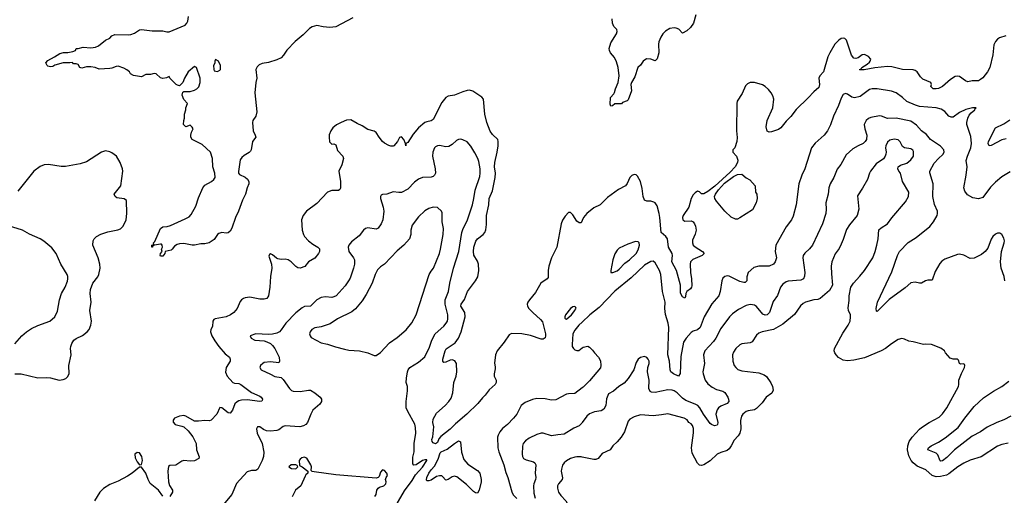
# Model space of a CAD drawing. Header units: inches. Extents: x 1771504 to 1971212, y 471788 to 643615.
# Tile 114 of 256: x 1894677 to 1903994, y 535321 to 539823. Entities that reach past the tile are written whole.
import ezdxf

# ---------------------------------------------------------------- set-up
doc = ezdxf.new("R2010")
doc.units = ezdxf.units.IN
doc.header["$MEASUREMENT"] = 0
doc.layers.add('B8593', color=7, linetype='Continuous')
doc.layers.add('B9503', color=7, linetype='Continuous')

msp = doc.modelspace()

# ---------------------------------------------------------------- linework, layer by layer
at = {"layer": 'B8593', "color": 5}
for points, elevation in [([(1897830, 539840.7), (1897670, 539755.6), (1897610.3, 539749.7), (1897550, 539754.7), (1897490, 539766.6), (1897444.8, 539755.2), (1897420.5, 539739.5), (1897359.9, 539680.1), (1897284.4, 539615.6), (1897206.2, 539533.8), (1897173.8, 539486.2), (1897150, 539462.7), (1897110, 539443.9), (1897030, 539416.4), (1896970, 539407.8), (1896944.4, 539395.6), (1896924.2, 539375.8), (1896912.7, 539350), (1896920.4, 539270), (1896912, 539230), (1896902.6, 539130), (1896920.7, 538950), (1896910.2, 538910), (1896884.2, 538870), (1896880.3, 538850), (1896886.3, 538770), (1896905.7, 538730), (1896910.3, 538710), (1896878.7, 538670), (1896868.7, 538591.3), (1896862.3, 538577.7), (1896850, 538565.1), (1896802, 538538), (1896780.4, 538519.6), (1896764.4, 538495.6), (1896746.8, 538386.8), (1896746, 538370), (1896756.3, 538356.3), (1896810, 538333.4), (1896832.3, 538312.3), (1896844.9, 538290), (1896844.9, 538270), (1896828, 538230), (1896814.9, 538170), (1896786.7, 538113.3), (1896748, 538010), (1896719.1, 537950), (1896685.5, 537850), (1896670, 537822.7), (1896650, 537805.6), (1896630, 537803.6), (1896590, 537809.6), (1896560.3, 537799.7), (1896548.7, 537791.3), (1896516.2, 537743.8), (1896470, 537712.3), (1896430, 537702), (1896390, 537702), (1896330, 537689.3), (1896310, 537689.4), (1896230, 537706), (1896190, 537702.9), (1896166, 537694), (1896142, 537678), (1896121, 537650), (1896110, 537642.7), (1896054, 537630), (1896051.3, 537610), (1896030, 537586), (1896010, 537586), (1896006, 537590), (1896008, 537610), (1896026, 537630), (1896018, 537650), (1896028, 537670), (1896026, 537690), (1896018, 537698), (1896010, 537698), (1895952, 537688), (1895938, 537682), (1895934, 537670), (1895926, 537670), (1895928.7, 537690), (1895946, 537694), (1895944, 537710), (1895956, 537724), (1896010, 537846), (1896030, 537861), (1896073.6, 537866.4), (1896104.1, 537875.9), (1896243.3, 537936.7), (1896281.7, 537958.3), (1896300.5, 537979.5), (1896342.8, 538057.2), (1896370, 538137.3), (1896410, 538232.4), (1896430, 538256), (1896492.3, 538290), (1896514.5, 538310), (1896527, 538330), (1896522.9, 538370), (1896504.5, 538430), (1896500.7, 538510), (1896481.2, 538570), (1896403.1, 538643.1), (1896308, 538690), (1896298, 538710), (1896298, 538730), (1896303.1, 538756.9), (1896318, 538790), (1896310, 538806), (1896290, 538826), (1896248.4, 538808.4), (1896226, 538830), (1896228.7, 538870), (1896238, 538890), (1896238, 538930), (1896248, 538970), (1896248, 538990), (1896266, 539030), (1896229.1, 539069.1), (1896215.3, 539110), (1896216.4, 539123.6), (1896222, 539138), (1896230, 539142), (1896290, 539144.7), (1896330, 539154.8), (1896352.7, 539167.3), (1896372.3, 539187.7), (1896383.7, 539230), (1896383.7, 539270), (1896348.9, 539368.9), (1896330, 539379), (1896270.8, 539330), (1896237.3, 539270), (1896221, 539230), (1896190, 539198), (1896170, 539202), (1896158, 539210), (1896098, 539270), (1896090, 539286), (1896066.4, 539273.6), (1896030, 539266), (1896010, 539272.7), (1895970, 539309), (1895950, 539314), (1895915.9, 539304.1), (1895870, 539303.7), (1895830, 539281.2), (1895754.8, 539294.8), (1895725.2, 539310), (1895715.3, 539330), (1895689.4, 539349.4), (1895663.7, 539363.7), (1895610, 539382.7), (1895590, 539381.2), (1895550, 539362.9), (1895530, 539359.5), (1895430, 539353.2), (1895390, 539369), (1895350, 539375.3), (1895310, 539375.3), (1895264, 539364), (1895246, 539370), (1895230, 539398), (1895210, 539406), (1895186, 539406), (1895178, 539418), (1895150, 539414), (1895090, 539416), (1895010, 539393.2), (1894990, 539380.9), (1894970, 539377), (1894943.3, 539383.3), (1894936, 539390), (1894926, 539414), (1894942, 539438), (1895008, 539470), (1895056.5, 539503.5), (1895091.6, 539511.6), (1895131.3, 539511.3), (1895179.3, 539520.7), (1895206, 539530), (1895210, 539551.3), (1895231.1, 539551.1), (1895278.6, 539561.4), (1895350, 539558), (1895395.9, 539564.1), (1895423, 539577), (1895490, 539627.7), (1895530, 539646.8), (1895549, 539670), (1895576.2, 539683.8), (1895710, 539680.3), (1895730, 539683.7), (1895763.5, 539696.5), (1895810, 539726), (1895829.7, 539730.3), (1895930, 539716), (1896030, 539718.9), (1896070, 539707.4), (1896090, 539707.4), (1896242, 539770), (1896259.6, 539790), (1896269.6, 539810), (1896272.9, 539852.9)], 280), ([(1900000, 537921), (1899990, 537899.3), (1899970, 537899.6), (1899950, 537916.9), (1899910, 537976), (1899890, 537997.2), (1899870, 537997.2), (1899837.2, 537962.8), (1899813.7, 537926.3), (1899800.8, 537890), (1899758.1, 537670), (1899709.2, 537570), (1899683.9, 537490), (1899676.5, 537450), (1899676.7, 537383.3), (1899668, 537370), (1899607.4, 537330), (1899558.3, 537241.7), (1899499.5, 537170), (1899486, 537150), (1899479.3, 537130), (1899483, 537110), (1899494.4, 537090), (1899532.2, 537050), (1899605.5, 536985.5), (1899623.5, 536963.5), (1899651.4, 536850), (1899653.1, 536830), (1899648.6, 536811.4), (1899630, 536797.6), (1899610, 536798.3), (1899510, 536834.7), (1899430, 536848.6), (1899330, 536852.8), (1899310, 536839.6), (1899262.3, 536770), (1899196.5, 536690), (1899178.7, 536650), (1899168.7, 536571.3), (1899177, 536537), (1899177, 536517), (1899165.7, 536470), (1899166.7, 536450), (1899185.3, 536410), (1899184.6, 536390), (1899174.9, 536370), (1899120.2, 536319.8), (1899083, 536270), (1899055.6, 536244.4), (1899012, 536190), (1898908.2, 536090), (1898800.8, 535999.2), (1898750, 535946.2), (1898663.1, 535876.9), (1898643.8, 535856.2), (1898630, 535820.7), (1898610, 535808.8), (1898590, 535817.4), (1898579.1, 535830), (1898578.2, 535850), (1898585.6, 535874.4), (1898596.5, 535970), (1898587.9, 536010), (1898590, 536042), (1898622.1, 536097.9), (1898702.2, 536170), (1898738.9, 536210), (1898759.4, 536240.6), (1898775, 536290), (1898784.1, 536390), (1898805.8, 536450), (1898812.9, 536490), (1898810.7, 536570), (1898794, 536594), (1898770, 536603.2), (1898750, 536599.4), (1898710, 536579.8), (1898690, 536577.6), (1898682.2, 536590), (1898681.1, 536610), (1898703.6, 536690), (1898712.6, 536707.4), (1898796.8, 536763.2), (1898830.4, 536810), (1898854.2, 536870), (1898891.6, 537010), (1898887.9, 537050), (1898851.4, 537110), (1898855.8, 537130), (1898884.5, 537175.5), (1898913.5, 537250), (1898989.1, 537350), (1899010.7, 537390), (1899020.2, 537450), (1899017.7, 537510), (1899010, 537537.6), (1898972.9, 537592.9), (1898969.9, 537629.9), (1898974.2, 537670), (1898991.8, 537728.2), (1899010, 537749), (1899064, 537790), (1899078.3, 537810), (1899087.2, 537832.8), (1899095, 537885), (1899094.6, 537970), (1899116, 538070), (1899119.4, 538130), (1899150, 538203), (1899174.7, 538330), (1899178.5, 538370), (1899171.1, 538430), (1899171.7, 538470), (1899194.6, 538570), (1899203.1, 538630), (1899206, 538670), (1899200.9, 538690), (1899150, 538735.1), (1899130, 538769.3), (1899098.5, 538850), (1899078, 538930), (1899065.2, 539070), (1899049.5, 539089.5), (1898965.4, 539145.4), (1898934.8, 539154.8), (1898910, 539152.3), (1898870, 539140.9), (1898792, 539108), (1898730, 539098.4), (1898710, 539087), (1898670, 539038.4), (1898590, 538878.4), (1898570, 538864.4), (1898530, 538857.7), (1898510.2, 538849.8), (1898450, 538798.7), (1898400.5, 538739.5), (1898350, 538659), (1898332, 538650), (1898330, 538628.7), (1898328.7, 538650), (1898313.2, 538690), (1898290, 538715.3), (1898270, 538708), (1898250.7, 538669.3), (1898218, 538630), (1898210, 538625.2), (1898190, 538625.2), (1898170, 538632.7), (1898130, 538655.1), (1898111.3, 538671.3), (1898079.5, 538710), (1898050, 538756), (1898030, 538769.3), (1897970, 538783.7), (1897917.5, 538817.5), (1897870, 538838.9), (1897810, 538875.1), (1897770, 538872.2), (1897718, 538850), (1897673.6, 538826.4), (1897641.2, 538798.8), (1897620.8, 538770), (1897606.9, 538733.1), (1897604.2, 538710), (1897610, 538667.3), (1897630, 538644.9), (1897650, 538648.4), (1897670, 538637.1), (1897683.7, 538583.7), (1897733.4, 538530), (1897742, 538510), (1897724.9, 538450), (1897695.8, 538390), (1897713.7, 538290), (1897711.7, 538228.3), (1897704.9, 538215.1), (1897693, 538207), (1897630, 538207.4), (1897590, 538191.1), (1897490, 538084.2), (1897390, 538009.7), (1897358.3, 537970), (1897343.6, 537930), (1897349.2, 537830.8), (1897361.8, 537790), (1897372.9, 537770), (1897410, 537731.1), (1897450, 537697.3), (1897498, 537670), (1897513.6, 537653.6), (1897514, 537630), (1897503.1, 537610), (1897470, 537565.1), (1897410, 537531.6), (1897374.7, 537485.3), (1897330, 537472.4), (1897310, 537474), (1897290, 537486.3), (1897246.3, 537530), (1897218, 537550), (1897190, 537557.2), (1897150, 537553.7), (1897119.4, 537559.4), (1897106, 537566), (1897070, 537598.4), (1897050, 537606), (1897040.4, 537599.6), (1897034.4, 537585.6), (1897059.5, 537510), (1897062, 537470), (1897049.2, 537390.8), (1897043.9, 537290), (1897030.3, 537209.7), (1897016.5, 537183.5), (1896990, 537176.9), (1896950, 537177.6), (1896855.1, 537195.1), (1896811.3, 537190), (1896796, 537184), (1896774.4, 537170), (1896763.2, 537156.8), (1896734.9, 537090), (1896704.9, 537050), (1896671.7, 537028.3), (1896630, 537010.6), (1896526, 536990), (1896514.6, 536985.4), (1896504.6, 536970), (1896502.3, 536917.7), (1896487.2, 536890), (1896482.8, 536870), (1896495.2, 536830), (1896522.1, 536782.1), (1896560.2, 536730), (1896621.8, 536661.8), (1896663.1, 536630), (1896670.2, 536610.2), (1896667.4, 536590), (1896631.3, 536530), (1896626.7, 536510), (1896625.8, 536485.8), (1896640.3, 536450), (1896693, 536390), (1896710, 536382), (1896750, 536378.6), (1896770, 536371.3), (1896870, 536295.8), (1896950, 536259.3), (1896962, 536250), (1896973.4, 536230), (1896970, 536218), (1896966.8, 536213.2), (1896950.4, 536209.6), (1896830, 536223.4), (1896777.2, 536222.8), (1896750, 536216.1), (1896733.4, 536206.6), (1896714.2, 536185.8), (1896690, 536126), (1896670, 536098.4), (1896650, 536102.4), (1896590, 536149.4), (1896570, 536153.2), (1896542.8, 536090), (1896490, 536033.2), (1896472.7, 536027.3), (1896430, 536029.5), (1896370, 536021.6), (1896330, 536023.6), (1896250, 536069.5), (1896230, 536075.6), (1896189.3, 536069.3), (1896140.7, 536050), (1896129, 536031), (1896130, 536014), (1896147.7, 535990), (1896210, 535977.1), (1896230, 535968.2), (1896272.6, 535932.6), (1896315.9, 535875.9), (1896346.3, 535810), (1896350.3, 535750), (1896374.6, 535685.4), (1896371.7, 535668.3), (1896331.6, 535648.4), (1896290, 535644.7), (1896230, 535649.6), (1896210, 535644.5), (1896154.6, 535605.4), (1896098, 535602), (1896085.8, 535594.2), (1896078.7, 535550), (1896084.7, 535450), (1896095.3, 535415.3), (1896122, 535370), (1896123.7, 535350), (1896097.1, 535310)], 320), ([(1898170, 535106.4), (1898317.5, 535362.5), (1898390, 535461.7), (1898423.5, 535516.5), (1898490, 535586), (1898531.1, 535650), (1898530, 535656), (1898510, 535658), (1898490, 535649.8), (1898430, 535610.8), (1898407.3, 535607.3), (1898398.3, 535618.3), (1898396.6, 535683.4), (1898408.5, 535731.5), (1898408.7, 535811.3), (1898424.7, 535910), (1898423.2, 535963.2), (1898416, 535996), (1898350, 536113.2), (1898335.1, 536150), (1898334.3, 536210), (1898347.6, 536310), (1898345.1, 536350), (1898334.5, 536390), (1898336.2, 536430), (1898346, 536490), (1898354.5, 536510), (1898370, 536530.4), (1898450, 536581.3), (1898509.7, 536630.3), (1898556.3, 536723.7), (1898578.3, 536790), (1898607.6, 536850), (1898690, 536921.3), (1898714, 536950), (1898724, 536970), (1898729.7, 536990), (1898729.7, 537030), (1898703.5, 537130), (1898703.1, 537170), (1898735.4, 537250), (1898746, 537330), (1898783.2, 537470), (1898832.9, 537630), (1898861.8, 537810), (1898870, 537836.4), (1898914.6, 537930), (1898960.7, 538070), (1898975.2, 538130), (1898986.2, 538210), (1899030, 538338.8), (1899034.8, 538370), (1899034.2, 538410), (1899021.5, 538481.5), (1899012.6, 538510), (1898983, 538563), (1898945.2, 538625.2), (1898910, 538667), (1898870, 538687.3), (1898850, 538691.5), (1898830, 538689.6), (1898810, 538679.6), (1898770, 538642.4), (1898737.2, 538622.8), (1898710, 538619.7), (1898650, 538631.1), (1898630.3, 538629.7), (1898610, 538619.5), (1898601.6, 538610), (1898587, 538570), (1898583.1, 538530), (1898607.5, 538410), (1898610.2, 538370), (1898602.2, 538350), (1898590, 538337.2), (1898570, 538331.6), (1898490, 538327.8), (1898450, 538313.1), (1898414.3, 538285.7), (1898350, 538219.7), (1898290, 538187.8), (1898265.8, 538185.8), (1898210, 538195.1), (1898150, 538172.7), (1898110, 538169), (1898098.8, 538161.2), (1898091, 538150), (1898090.7, 538129.3), (1898117, 538050), (1898122, 538010), (1898113.4, 537930), (1898098.7, 537890), (1898070.5, 537850), (1898050, 537839.6), (1897970, 537854), (1897950, 537847), (1897930, 537829.4), (1897890, 537776.2), (1897818.2, 537721.8), (1897792, 537690), (1897785.3, 537670), (1897790.3, 537630), (1897835.3, 537570), (1897844.2, 537550), (1897844.6, 537510), (1897836.5, 537470), (1897803.6, 537376.4), (1897789.1, 537350.9), (1897755.9, 537304.1), (1897670.4, 537210), (1897650, 537198.3), (1897630, 537194.5), (1897570, 537199.8), (1897530, 537193.6), (1897488.8, 537171.2), (1897430, 537111.6), (1897373.3, 537106.7), (1897350, 537095.1), (1897290.9, 537049.1), (1897195.8, 536950), (1897150, 536886), (1897134, 536870), (1897110, 536856.2), (1897070, 536845.6), (1897030, 536842.4), (1896910, 536849.4), (1896858, 536830), (1896866, 536810), (1896902, 536790), (1896990, 536782), (1897014.9, 536774.9), (1897050, 536756.5), (1897070, 536738.7), (1897090.1, 536710.1), (1897131.6, 536630), (1897135.8, 536590), (1897130, 536574), (1897050, 536583.5), (1896990, 536576.9), (1896976.3, 536570), (1896957.1, 536550), (1896950.6, 536530), (1896962.8, 536510), (1897050, 536469), (1897090, 536444.7), (1897150, 536435.8), (1897170, 536417), (1897230, 536332.7), (1897250, 536312.7), (1897265.4, 536305.4), (1897330, 536302.8), (1897410, 536317.4), (1897430, 536314.9), (1897470, 536290.3), (1897519.5, 536250), (1897531.5, 536230), (1897531.6, 536210), (1897517.1, 536182.9), (1897452.4, 536127.6), (1897431.3, 536090), (1897399.6, 536010), (1897383.7, 535990), (1897362, 535978), (1897329.3, 535970.7), (1897190, 535977.6), (1897170, 535970.9), (1897130, 535941.3), (1897110, 535933.6), (1897050, 535927.3), (1897012.7, 535932.7), (1896984.7, 535944.7), (1896950, 535969.2), (1896926, 535970), (1896917.3, 535950), (1896924.4, 535910), (1896971.7, 535811.7), (1896988.8, 535730), (1896984.6, 535690), (1896971.2, 535650), (1896930, 535569.3), (1896910, 535554.5), (1896870, 535556), (1896830, 535544), (1896728.4, 535431.6), (1896683.1, 535330), (1896603.1, 535230)], 340), ([(1894631.8, 536471.8), (1894690, 536471.1), (1894850, 536434), (1894930, 536436.3), (1894970, 536432.6), (1895050, 536412.2), (1895090, 536416.5), (1895112.7, 536427.3), (1895130, 536442.8), (1895144.2, 536470), (1895143.4, 536550), (1895165, 536650), (1895159.1, 536710), (1895160.2, 536730), (1895170, 536757), (1895190, 536789), (1895210, 536806.2), (1895270, 536833.8), (1895316.1, 536870), (1895334.4, 536890), (1895351.4, 536930), (1895355.2, 536970), (1895339.5, 537070), (1895354.4, 537150), (1895344.1, 537230), (1895347.7, 537270), (1895369.4, 537330.6), (1895416.1, 537390), (1895426.8, 537410), (1895438.6, 537470), (1895436.1, 537510), (1895420.8, 537570), (1895368.3, 537690), (1895370.8, 537730), (1895382.7, 537750), (1895402.6, 537770), (1895446.2, 537793.8), (1895510, 537815.6), (1895607.2, 537832.8), (1895630, 537842), (1895655.8, 537870), (1895683.1, 537930), (1895689.8, 537989.8), (1895686.6, 538110), (1895665.8, 538125.8), (1895596.9, 538136.9), (1895579.3, 538150), (1895571.8, 538170), (1895635.6, 538250), (1895651.6, 538390), (1895649.4, 538410.6), (1895627.3, 538470), (1895592.3, 538530), (1895550, 538563.6), (1895530, 538573.6), (1895490, 538581.6), (1895450, 538569.7), (1895310, 538478.2), (1895250, 538458), (1895110, 538433.5), (1895070, 538433.5), (1894948.2, 538451.8), (1894910, 538449.8), (1894870, 538434.2), (1894810, 538388.4), (1894659.5, 538200.5)], 320), ([(1894630, 536756), (1894698, 536830), (1894742.7, 536870), (1894790, 536899.3), (1894850, 536927.7), (1894962, 536970), (1895009.5, 537010.5), (1895034.8, 537065.2), (1895054.5, 537170), (1895073.6, 537230), (1895107.3, 537290), (1895129.3, 537349.3), (1895134, 537370), (1895132, 537392), (1895126, 537410), (1895066, 537510), (1895022.7, 537610), (1894982, 537662), (1894906.5, 537726.5), (1894870, 537749.5), (1894770, 537792), (1894704, 537830), (1894570, 537871.5)], 340), ([(1900000, 536961.1), (1899967.7, 536930), (1899930, 536883.1), (1899910.2, 536850), (1899903.6, 536750), (1899906, 536730), (1899917.1, 536710), (1899930, 536698.4), (1899950, 536690.4), (1899967.2, 536692.8), (1900000, 536717.4)], 340), ([(1900000, 536337.7), (1899930, 536285.6), (1899870, 536283), (1899850, 536278), (1899750, 536226.3), (1899710, 536223), (1899650, 536235.6), (1899570, 536237.6), (1899530, 536227.8), (1899460.2, 536199.8), (1899421.6, 536170), (1899381.1, 536090), (1899350.2, 536049.8), (1899294, 535990), (1899246.8, 535953.2), (1899219.5, 535920.5), (1899204.2, 535890), (1899199.5, 535870), (1899200.9, 535770), (1899211.2, 535731.2), (1899258.5, 535610), (1899276.2, 535536.2), (1899296.9, 535490), (1899334.9, 535354.9), (1899347.1, 535327.1), (1899380.5, 535290)], 340), ([(1900000, 536009.6), (1899995.9, 536004.1), (1899970, 535978.3), (1899921.8, 535958.2), (1899830, 535898.7), (1899770, 535895.1), (1899710, 535883), (1899630, 535908.3), (1899610, 535908.4), (1899570, 535896), (1899498.1, 535861.9), (1899462.9, 535837.1), (1899440.3, 535810), (1899433.7, 535786.3), (1899432.9, 535710), (1899435.3, 535690), (1899444.9, 535670), (1899470, 535656), (1899537.8, 535637.8), (1899550.4, 535630), (1899561.1, 535610), (1899553.1, 535530), (1899560.9, 535490), (1899559, 535470), (1899542, 535430), (1899538.6, 535410), (1899541.2, 535341.2), (1899555.6, 535295.6)], 360), ([(1898038.7, 535310), (1898051.2, 535330), (1898055.8, 535370), (1898069.8, 535390.2), (1898082, 535398), (1898123.5, 535410), (1898142, 535430), (1898144, 535450), (1898139.5, 535470), (1898143.7, 535490), (1898156, 535510), (1898150.9, 535530), (1898130, 535556.3), (1898110, 535561.3), (1898090, 535540.9), (1898079.5, 535500.5), (1898070.5, 535489.5), (1898050, 535482.4), (1897670, 535514.8), (1897462, 535542), (1897445.6, 535545.6), (1897434.6, 535554.6), (1897436.9, 535590), (1897432.6, 535610), (1897393.8, 535673.8), (1897370, 535682.4), (1897345.4, 535674.6), (1897330, 535662.7), (1897323.1, 535650), (1897323.6, 535603.6), (1897351, 535590), (1897402, 535550), (1897402, 535530), (1897384, 535516), (1897376.8, 535503.2), (1897337.3, 535410), (1897288.2, 535370), (1897254.5, 535305.5)], 360), ([(1900000, 535682.2), (1899990, 535684.2), (1899950, 535686.2), (1899930, 535682.7), (1899890, 535669.7), (1899851.1, 535648.9), (1899830.2, 535629.8), (1899814.1, 535605.9), (1899802.8, 535570), (1899802, 535550), (1899813.2, 535486.8), (1899808.9, 535470), (1899775.6, 535430), (1899766.3, 535410), (1899764.9, 535390), (1899776.9, 535350), (1899798.3, 535318.3), (1899843.6, 535270), (1899904, 535164), (1900000, 535042.3)], 380), ([(1896032.4, 535312.4), (1895991.2, 535371.2), (1895912.7, 535432.7), (1895891.6, 535470), (1895870, 535532.3), (1895830, 535588.7), (1895810, 535589), (1895740.3, 535530), (1895697.7, 535502.3), (1895610, 535455.9), (1895530, 535422.8), (1895470, 535386), (1895436.5, 535350), (1895385.5, 535270)], 320)]:
    msp.add_lwpolyline(points, dxfattribs=dict(at, elevation=elevation))
for points, elevation in [([(1896530, 539446), (1896522, 539430), (1896522, 539410), (1896512, 539390), (1896512.7, 539352.7), (1896518, 539338), (1896550, 539332), (1896570, 539344.7), (1896578, 539350), (1896578, 539390), (1896558, 539430)], 280), ([(1898590, 538049.3), (1898550, 538037), (1898510, 538014.5), (1898450, 537957), (1898390, 537877.2), (1898379.5, 537830), (1898377.4, 537790), (1898364.4, 537750), (1898312.4, 537690), (1898250, 537635.1), (1898130.1, 537509.9), (1898090, 537484.2), (1898063.3, 537456.7), (1898039.2, 537410), (1898011.2, 537328.8), (1897956.8, 537223.2), (1897918.6, 537161.4), (1897854.6, 537085.4), (1897821.2, 537058.8), (1897685.5, 536990), (1897614.4, 536945.6), (1897530, 536915.5), (1897470, 536905.7), (1897441.6, 536890), (1897424.9, 536870), (1897420.4, 536850), (1897426, 536830), (1897436.2, 536816.2), (1897530, 536764.6), (1897590, 536751.7), (1897665.4, 536725.4), (1897750, 536703.7), (1897790, 536696.5), (1897892, 536690), (1897970, 536670.4), (1898030, 536645.5), (1898050, 536644.9), (1898090, 536673), (1898176.6, 536763.4), (1898250, 536813.4), (1898333, 536887), (1898387.3, 536952.7), (1898427.2, 537030), (1898552.6, 537410), (1898570, 537443), (1898591.1, 537470), (1898649.7, 537610), (1898659.2, 537650), (1898684.4, 537790), (1898687.8, 537847.8), (1898676.2, 537910), (1898675.6, 537995.6), (1898669, 538010), (1898630, 538044)], 360), ([(1899930, 537108.7), (1899910, 537104), (1899890, 537089.2), (1899842.4, 537030), (1899834.9, 537010), (1899836.8, 536996.8), (1899841, 536990), (1899850, 536988), (1899898.3, 537030), (1899931.1, 537070), (1899934.9, 537085.1), (1899941.2, 537090), (1899939.3, 537099.3)], 340), ([(1899010, 535341.2), (1898990, 535343.7), (1898970, 535358.4), (1898903.4, 535423.4), (1898814.9, 535494.9), (1898800.5, 535500.5), (1898790, 535502.6), (1898770, 535497.4), (1898730, 535469.7), (1898710, 535462.9), (1898678.9, 535498.9), (1898670, 535504.2), (1898650, 535505.7), (1898622.4, 535497.6), (1898570, 535465.4), (1898550, 535458.4), (1898530, 535459), (1898526.2, 535466.2), (1898529.7, 535490), (1898550, 535530.3), (1898570, 535563.1), (1898601.5, 535598.5), (1898636.5, 535663.5), (1898656.9, 535723.1), (1898666.2, 535733.8), (1898722.1, 535757.9), (1898790, 535811.8), (1898830, 535835.3), (1898847.9, 535827.9), (1898856.9, 535730), (1898881.1, 535661.1), (1898916.7, 535616.7), (1899010, 535557.1), (1899031.8, 535530), (1899044.9, 535470), (1899044.4, 535450), (1899025.5, 535370)], 320), ([(1895790, 535727.6), (1895767.6, 535710), (1895770, 535676), (1895790, 535637.3), (1895810, 535611), (1895830, 535611.3), (1895840.5, 535650), (1895833.8, 535690), (1895810, 535723)], 320), ([(1897244.7, 535610), (1897224.7, 535590), (1897250, 535574.8), (1897290, 535571), (1897309, 535590), (1897303.1, 535603.1), (1897290, 535609)], 360)]:
    msp.add_lwpolyline(points, close=True, dxfattribs=dict(at, elevation=elevation))
at = {"layer": 'B9503', "color": 5}
for points, elevation in [([(1901075, 539870), (1901051.8, 539790), (1901025.3, 539750), (1900990, 539717.4), (1900950, 539696), (1900913.8, 539733.8), (1900890, 539742.9), (1900870, 539744.7), (1900830, 539738.3), (1900786.5, 539713.5), (1900763.7, 539690), (1900742.2, 539657.8), (1900725.5, 539614.5), (1900722.3, 539590), (1900725.3, 539510), (1900710, 539454), (1900690, 539433.2), (1900649.5, 539449.5), (1900608, 539452), (1900576, 539430), (1900550, 539394), (1900526, 539370), (1900498.8, 539281.2), (1900467.3, 539230), (1900460.7, 539210), (1900466, 539150), (1900435.3, 539064.7), (1900425.4, 539054.6), (1900381, 539039), (1900370, 539028), (1900310, 539028), (1900287.3, 539007.3), (1900270, 539006), (1900264, 539024), (1900266.8, 539086.8), (1900299.6, 539120.4), (1900305.8, 539134.2), (1900314.5, 539170), (1900339.6, 539230), (1900349.7, 539290), (1900339.1, 539370), (1900324.4, 539424.4), (1900304.2, 539464.2), (1900266.6, 539510), (1900256.9, 539530), (1900254, 539550), (1900270, 539603), (1900325.6, 539690), (1900332, 539710), (1900326, 539730), (1900299.4, 539759.4), (1900285.7, 539790), (1900283.1, 539830)], 280), ([(1904009.3, 539670.7), (1903949.1, 539650.9), (1903930, 539638.4), (1903910, 539617), (1903895.2, 539584.8), (1903886.5, 539490), (1903855.3, 539370), (1903833.6, 539330), (1903790, 539273), (1903770, 539255.4), (1903750, 539244), (1903690, 539243.1), (1903650, 539235.8), (1903625.7, 539245.7), (1903570, 539286.6), (1903550, 539289.7), (1903530, 539286.3), (1903483.4, 539256.6), (1903410.3, 539189.7), (1903370, 539171.8), (1903350, 539168.4), (1903322, 539170), (1903310, 539177.2), (1903299.3, 539190), (1903306, 539210), (1903299, 539230), (1903221.4, 539261.4), (1903200.9, 539280.9), (1903168.8, 539328.8), (1903150, 539343), (1903130, 539349.7), (1903031.9, 539351.9), (1902930, 539376.9), (1902890, 539380.4), (1902770, 539368.4), (1902668.1, 539348.1), (1902627.3, 539347.3), (1902624, 539350), (1902640.9, 539359.1), (1902647, 539370), (1902697.3, 539402.7), (1902718, 539422), (1902724.7, 539430), (1902729.6, 539450), (1902710, 539474), (1902670, 539494.5), (1902650, 539489.6), (1902610, 539462.4), (1902590, 539455.6), (1902570, 539459.6), (1902547.9, 539487.9), (1902501.3, 539630), (1902484.4, 539644.4), (1902470, 539648.2), (1902450, 539644), (1902427.2, 539630), (1902389.5, 539590.5), (1902341.3, 539510), (1902323.9, 539470), (1902281.7, 539330), (1902247.1, 539292.9), (1902238.2, 539270), (1902246.5, 539210), (1902238.2, 539181.8), (1902190, 539139.5), (1902138.2, 539081.8), (1902025.8, 538974.2), (1901973.8, 538906.2), (1901930, 538861.6), (1901879.9, 538800.1), (1901855.8, 538784.2), (1901790, 538760.4), (1901770, 538758), (1901750, 538767.3), (1901740.4, 538810), (1901749.8, 538870.2), (1901802.5, 538990), (1901813.5, 539070), (1901802.8, 539102.8), (1901787.4, 539130), (1901761.1, 539161.1), (1901730, 539189.7), (1901705.1, 539205.1), (1901630, 539229.8), (1901590, 539228.5), (1901563.2, 539216.8), (1901544.1, 539195.9), (1901514.2, 539125.8), (1901467.5, 539052.5), (1901462.4, 539030), (1901460.7, 538770), (1901467.1, 538707.1), (1901462.8, 538670), (1901444.7, 538610), (1901424.7, 538590), (1901426, 538570), (1901461, 538530), (1901472.7, 538492.7), (1901470.3, 538470), (1901445.6, 538430), (1901399.6, 538380.4), (1901253.6, 538246.4), (1901190, 538196.3), (1901150, 538176.1), (1901130, 538176.2), (1901110, 538194.5), (1901090, 538198.4), (1901070, 538185.6), (1901050, 538165.1), (1901030, 538132), (1901008.5, 538050), (1900955.9, 537970), (1900947.5, 537950), (1900951.8, 537930), (1900970, 537915.8), (1901030, 537918.8), (1901048.6, 537908.6), (1901063.2, 537890), (1901072.3, 537870), (1901078.6, 537830), (1901070, 537792.7), (1901044.6, 537735.4), (1901042.8, 537710), (1901050.4, 537690), (1901070, 537672), (1901139.5, 537630), (1901154.9, 537610), (1901135.5, 537590), (1901045.4, 537554.6), (1901025.4, 537530), (1901021.5, 537510), (1901022.9, 537430), (1901035, 537370), (1901036, 537304), (1901033.6, 537290), (1901023.4, 537276.6), (1900990.2, 537249.8), (1900981.1, 537230), (1900978.6, 537201.4), (1900971.8, 537188.2), (1900950, 537199.6), (1900930, 537234), (1900928.3, 537310), (1900891.9, 537450), (1900847.9, 537530), (1900854.4, 537590), (1900851.9, 537610), (1900815.3, 537670), (1900806.9, 537750), (1900791.8, 537770), (1900746.6, 537810), (1900735.2, 537950), (1900729.2, 537990), (1900710, 538059.6), (1900690, 538089.7), (1900677.1, 538097.1), (1900650, 538104.8), (1900610, 538105.1), (1900590, 538115.1), (1900576.2, 538150), (1900566.3, 538226.3), (1900550, 538292.7), (1900522.3, 538342.3), (1900510, 538355.1), (1900490, 538358), (1900470, 538349.4), (1900451.7, 538328.3), (1900426.4, 538273.6), (1900408.3, 538251.7), (1900343.1, 538216.9), (1900239, 538141), (1900170, 538070.8), (1900110, 538040.9), (1900042.3, 537990), (1900013.4, 537950), (1900000, 537921)], 320), ([(1904050, 538383.7), (1903970, 538334.5), (1903910, 538285.1), (1903863.7, 538236.3), (1903790, 538140.5), (1903750, 538126.9), (1903696.6, 538136.6), (1903644.4, 538164.4), (1903620.3, 538200.3), (1903611.1, 538230), (1903633.5, 538350), (1903642, 538430), (1903633.3, 538490), (1903644.4, 538530), (1903676.2, 538610), (1903684.5, 538650), (1903676.7, 538716.7), (1903638.8, 538830), (1903637.6, 538850), (1903648.7, 538891.3), (1903662, 538918), (1903679.6, 538940.4), (1903715.3, 538970), (1903718, 538982), (1903726, 538990), (1903694, 538990), (1903630, 538973.3), (1903570, 538943.5), (1903510, 538901.3), (1903490, 538898.9), (1903470, 538909.7), (1903430, 538954.3), (1903397, 538977), (1903350, 538988.8), (1903190, 539002.4), (1903152.4, 539012.4), (1903071.8, 539050), (1903030, 539088), (1902970, 539129.6), (1902926.5, 539146.5), (1902790, 539169.8), (1902744.7, 539170), (1902719.1, 539160.9), (1902630, 539097.4), (1902577.2, 539082.8), (1902550, 539088.2), (1902510, 539117.6), (1902490, 539125.1), (1902470, 539114), (1902450, 539080.9), (1902424, 539010), (1902376.1, 538910), (1902350, 538829.2), (1902321.6, 538770), (1902287.7, 538730), (1902204.8, 538655.2), (1902168.9, 538610), (1902105.7, 538410), (1902078, 538350), (1902050.3, 538270), (1902024.6, 538070), (1901997.2, 537962.8), (1901980.5, 537930), (1901930, 537860.9), (1901833.1, 537690), (1901825.7, 537630), (1901837.4, 537570), (1901826.7, 537530), (1901810.2, 537509.8), (1901770, 537488.7), (1901670, 537489.6), (1901623.4, 537476.6), (1901570.3, 537429.7), (1901558.7, 537390), (1901557.6, 537350), (1901543.1, 537336.9), (1901530, 537335.4), (1901490, 537345.3), (1901390, 537396), (1901370, 537398.9), (1901350, 537393.6), (1901330, 537375.1), (1901320.9, 537350), (1901304.7, 537250), (1901291.3, 537210), (1901226.6, 537133.4), (1901152.6, 537010), (1901115.3, 536910), (1901092.1, 536887.9), (1901050, 536874.2), (1901030, 536860.8), (1900982.2, 536810), (1900958.9, 536770), (1900933.8, 536633.8), (1900925.7, 536474.3), (1900910.7, 536450), (1900863.6, 536470), (1900839.7, 536490), (1900831.1, 536510), (1900826.6, 536590), (1900811.2, 536650), (1900818.2, 536910), (1900811.6, 536950), (1900788.7, 537031.3), (1900783.1, 537090), (1900785.6, 537150), (1900760.3, 537250), (1900744.5, 537410), (1900730.8, 537450), (1900690, 537521.6), (1900670, 537538.2), (1900650, 537534.5), (1900590, 537499.3), (1900461.5, 537378.5), (1900307.3, 537252.7), (1900160.6, 537099.4), (1900071.6, 537030), (1900000, 536961.1)], 340), ([(1903999.7, 537350), (1903993.5, 537393.5), (1903965.1, 537470), (1903958.5, 537530), (1903967.8, 537630), (1903993.6, 537710), (1903995.1, 537730), (1903990, 537755.3), (1903970, 537789), (1903950, 537801.2), (1903930, 537800.9), (1903910, 537792.3), (1903884.9, 537770), (1903870, 537744), (1903838.5, 537661.5), (1903812.4, 537627.6), (1903778.8, 537601.2), (1903710, 537566.6), (1903670, 537562.4), (1903610, 537592.7), (1903570, 537602.4), (1903550, 537600.9), (1903430, 537556.1), (1903402.4, 537537.6), (1903383.7, 537516.3), (1903340.8, 537439.2), (1903310, 537358.7), (1903270, 537358.7), (1903248.6, 537351.4), (1903210, 537328.2), (1903190, 537328), (1903150, 537338), (1903110, 537333.1), (1903054.6, 537285.4), (1902905.5, 537174.5), (1902790, 537061.2), (1902783.7, 537063.7), (1902780.5, 537090), (1902793.3, 537150), (1902930, 537436.4), (1902983.7, 537590), (1903001.7, 537630), (1903084.6, 537715.4), (1903159.7, 537760.3), (1903290, 537866), (1903324.4, 537910), (1903357.2, 537970), (1903363.1, 537990), (1903362.2, 538010), (1903333.8, 538073.8), (1903316.1, 538150), (1903319.7, 538270), (1903287.5, 538372.5), (1903289.6, 538390.4), (1903330, 538464), (1903369.6, 538510), (1903413, 538547), (1903424.4, 538570), (1903421.7, 538590), (1903390, 538626.6), (1903294.3, 538690), (1903256, 538736), (1903210, 538769.7), (1903163.6, 538823.6), (1903110, 538862.5), (1902970, 538890.4), (1902890, 538886.6), (1902830.6, 538910.6), (1902812.5, 538912.5), (1902730, 538896.1), (1902710, 538887.4), (1902687.9, 538870), (1902668.1, 538830), (1902672.6, 538790), (1902692.8, 538730), (1902690.3, 538690), (1902678.4, 538670), (1902658.8, 538650), (1902610, 538629.7), (1902559.4, 538600.6), (1902496.7, 538543.3), (1902447.3, 538452.7), (1902411.2, 538408.8), (1902381.7, 538330), (1902346.5, 538270), (1902333.8, 538230), (1902326.3, 538170), (1902306, 538090), (1902307.6, 538030), (1902303.6, 537990), (1902274.2, 537890), (1902179.6, 537690), (1902150, 537653), (1902105.4, 537614.6), (1902091.6, 537590), (1902087.9, 537570), (1902107.8, 537430), (1902104.5, 537395.5), (1902093.7, 537370), (1902070, 537357.7), (1901950, 537348.6), (1901930, 537342.2), (1901899.2, 537320.8), (1901875.3, 537290), (1901847.2, 537212.8), (1901805.3, 537154.7), (1901770.9, 537050), (1901750, 537029.8), (1901730, 537025.8), (1901710, 537035.8), (1901650, 537109.8), (1901630, 537120.9), (1901610, 537125.3), (1901590, 537126.4), (1901550, 537118), (1901479.3, 537080.7), (1901421.7, 537038.3), (1901393.8, 537010), (1901310, 536900.5), (1901263.2, 536810), (1901241.7, 536778.3), (1901160.3, 536690), (1901148, 536650), (1901157.4, 536570), (1901142.6, 536490), (1901143.1, 536470), (1901162.8, 536410), (1901190, 536374.9), (1901230, 536344.1), (1901270, 536321.5), (1901330, 536308), (1901350, 536293), (1901376.9, 536250), (1901384.2, 536230), (1901387.1, 536210), (1901372.6, 536190), (1901310, 536165.5), (1901290.2, 536150), (1901275.5, 536130), (1901265, 536090), (1901283.8, 536010), (1901280.2, 535990), (1901275.2, 535984.8), (1901250, 535979.9), (1901222.2, 535990), (1901210, 536001.5), (1901148.8, 536088.8), (1901113.9, 536150), (1901094.2, 536170), (1901070, 536184), (1900979.6, 536219.6), (1900950, 536239.8), (1900896.8, 536290), (1900870, 536309), (1900850, 536315.9), (1900810, 536319.1), (1900690, 536292.9), (1900656.3, 536296.3), (1900644, 536304), (1900630.8, 536330.8), (1900632.7, 536410), (1900618, 536490), (1900620.5, 536530), (1900633.6, 536570), (1900634, 536590), (1900624, 536610), (1900610, 536624), (1900590, 536634), (1900550, 536624), (1900530, 536609), (1900510, 536577.2), (1900487, 536510), (1900434.7, 536425.3), (1900397.8, 536382.2), (1900344.9, 536350), (1900294.7, 536305.3), (1900250, 536282), (1900230, 536234), (1900222.8, 536170), (1900203.1, 536136.9), (1900178.2, 536121.8), (1900114.8, 536110), (1900070, 536092), (1900044.3, 536070), (1900000, 536009.6)], 360), ([(1904010, 538695.6), (1903970, 538687.3), (1903870, 538633), (1903850, 538627.6), (1903840.4, 538650), (1903845, 538670), (1903910, 538800.8), (1903990, 538835.9), (1904045.2, 538874.8)], 320), ([(1904030, 535815.1), (1903970, 535803.5), (1903930, 535786.6), (1903774, 535686), (1903670, 535652.2), (1903610, 535626.4), (1903554.6, 535590), (1903470, 535524), (1903447.2, 535512.8), (1903390, 535499.6), (1903350, 535496.5), (1903310, 535509.9), (1903250, 535560.7), (1903170, 535597.7), (1903130, 535629.8), (1903111.3, 535651.3), (1903090, 535695.6), (1903077.3, 535750), (1903079.8, 535790), (1903094, 535830), (1903122.2, 535870), (1903190, 535947), (1903210, 535963.7), (1903282.7, 536010), (1903378, 536062), (1903410, 536092.2), (1903450, 536150.4), (1903559, 536350), (1903564, 536370), (1903562.7, 536410), (1903587.2, 536472.8), (1903617, 536530), (1903621.2, 536550), (1903618, 536558), (1903610, 536564), (1903583.2, 536563.2), (1903570, 536568.7), (1903559.3, 536599.3), (1903550, 536608.7), (1903509.2, 536609.2), (1903480.2, 536620.2), (1903438, 536670), (1903428.4, 536688.4), (1903393.6, 536713.6), (1903306, 536750), (1903250, 536753.2), (1903229.3, 536749.3), (1903130, 536774), (1903090, 536779), (1903050, 536799), (1903025.2, 536805.2), (1902990, 536796.2), (1902925.1, 536754.9), (1902870, 536712), (1902830, 536689.4), (1902670, 536622.6), (1902570, 536600.5), (1902510, 536592.6), (1902470, 536599.3), (1902425.7, 536625.7), (1902402.6, 536650), (1902391.1, 536670), (1902385.4, 536690), (1902388.4, 536711.6), (1902464.9, 536855.1), (1902517.6, 536930), (1902534.5, 536970), (1902539.3, 537010), (1902537.2, 537030), (1902519, 537070), (1902517.2, 537097.2), (1902525.2, 537165.2), (1902525.2, 537210), (1902542.7, 537290), (1902566.6, 537330), (1902625.9, 537394.1), (1902670, 537450.5), (1902748.2, 537570), (1902772.8, 537630), (1902787.5, 537687.5), (1902799.7, 537750), (1902807.2, 537832.8), (1902827.2, 537852.8), (1902888.3, 537891.7), (1902930, 537947.7), (1903060.1, 538099.9), (1903086, 538150), (1903089.7, 538190), (1903030.8, 538290), (1903011.1, 538370), (1902994.7, 538390), (1902985.7, 538410), (1902989.7, 538430), (1903010, 538446.3), (1903070, 538466.3), (1903110, 538495.3), (1903133.2, 538530), (1903134.9, 538574.9), (1903128.7, 538588.7), (1903110, 538602), (1903050, 538611.3), (1903030, 538622.9), (1903007.3, 538667.3), (1902990, 538685.6), (1902950, 538692.4), (1902910, 538681.3), (1902890, 538664.5), (1902873.4, 538630), (1902870.3, 538610), (1902875.8, 538570), (1902873.7, 538550), (1902864.9, 538530), (1902850, 538506.6), (1902781.8, 538458.2), (1902728.4, 538390), (1902717.6, 538370), (1902698.4, 538310), (1902652.8, 538227.2), (1902603.8, 538156.2), (1902618, 538030), (1902601.6, 537970), (1902530, 537882), (1902501.6, 537838.4), (1902470, 537743.7), (1902450, 537698), (1902430, 537657), (1902394.7, 537605.3), (1902362.4, 537530), (1902356.9, 537490), (1902357.5, 537417.5), (1902367.3, 537310), (1902339.9, 537260.1), (1902250, 537183.6), (1902230, 537175.6), (1902190, 537172.8), (1902111.5, 537148.5), (1902090, 537136.9), (1902066.1, 537113.9), (1902007.3, 537032.7), (1901898.5, 536941.5), (1901810, 536891.5), (1901701, 536870), (1901670, 536855.6), (1901650, 536836), (1901606.9, 536773.1), (1901590, 536765.1), (1901510, 536754), (1901490, 536744.7), (1901453.4, 536710), (1901430, 536677), (1901422.8, 536650), (1901426.3, 536590), (1901438.7, 536550), (1901452.4, 536530), (1901472.4, 536512.4), (1901510, 536498.5), (1901670, 536479.6), (1901722.6, 536462.6), (1901744.6, 536444.6), (1901785.6, 536385.6), (1901800.8, 536350), (1901805.1, 536314.9), (1901792.5, 536287.5), (1901741.3, 536250), (1901703.3, 536196.7), (1901650, 536143.5), (1901629.4, 536130.6), (1901570, 536122.2), (1901550, 536114.9), (1901518.4, 536090), (1901507.2, 536070), (1901498.4, 536030), (1901500.7, 535950), (1901492.2, 535910), (1901476.3, 535883.7), (1901437.5, 535842.5), (1901410, 535788.3), (1901390, 535761.4), (1901370, 535746.6), (1901310, 535727.9), (1901275.5, 535710), (1901210, 535646.4), (1901150, 535609.7), (1901130, 535603), (1901110, 535606.6), (1901090, 535626), (1901040.1, 535720.1), (1901035.4, 535770), (1901053, 535913), (1901053.7, 535953.7), (1901042.6, 535982.6), (1901030, 535998.4), (1901009.8, 536009.8), (1900994, 536034), (1900965.2, 536050), (1900810, 536092.8), (1900750, 536081.7), (1900670, 536074.5), (1900550, 536082.4), (1900490, 536064.2), (1900450, 536042.9), (1900435.9, 536024.1), (1900399.6, 535920.4), (1900369.1, 535870), (1900330, 535826.2), (1900288.8, 535790), (1900263, 535750), (1900190, 535715.4), (1900150, 535669.7), (1900130, 535661.5), (1900110, 535660.3), (1900000, 535682.2)], 380), ([(1900000, 536717.4), (1900010, 536724.9), (1900052.5, 536732.5), (1900070, 536722.8), (1900096.1, 536696.1), (1900114.8, 536670), (1900154, 536630), (1900174.2, 536594.2), (1900176.5, 536550), (1900172, 536528), (1900070, 536404.2), (1900010, 536345.1), (1900000, 536337.7)], 340), ([(1904056, 536070), (1903990, 536035), (1903923.1, 536010), (1903832.5, 535967.5), (1903770, 535920.7), (1903690, 535879.8), (1903521.6, 535750), (1903450, 535678.9), (1903410, 535647.8), (1903390, 535643.5), (1903386.3, 535646.3), (1903363.2, 535703.2), (1903350, 535719.1), (1903269.6, 535750), (1903277.6, 535770), (1903300.7, 535790), (1903370, 535822.9), (1903435, 535865), (1903557.2, 535962.8), (1903618.8, 536050), (1903710, 536160.9), (1903796.9, 536243.1), (1903891.8, 536308.2), (1903970, 536350.2), (1904038, 536402)], 360)]:
    msp.add_lwpolyline(points, dxfattribs=dict(at, elevation=elevation))
for points, elevation in [([(1901450, 537935.1), (1901410, 537955.1), (1901348.7, 538010), (1901270, 538106), (1901254, 538130), (1901251.6, 538150), (1901259.8, 538170), (1901289, 538211), (1901345.9, 538274.1), (1901430, 538338.9), (1901470, 538357.3), (1901510, 538360.7), (1901550, 538326.8), (1901587.3, 538307.3), (1901636, 538250), (1901641, 538190), (1901650.8, 538170), (1901656.3, 538130), (1901646, 538090), (1901610, 538024), (1901490, 537949), (1901470, 537936)], 320), ([(1900504, 537724), (1900430, 537699), (1900350, 537659), (1900330, 537642), (1900310, 537608), (1900290.7, 537550), (1900270.8, 537450), (1900271.3, 537431.3), (1900290, 537428.5), (1900330, 537447.1), (1900350, 537462), (1900402.6, 537517.4), (1900445.7, 537550), (1900510.8, 537610), (1900530, 537644.9), (1900540.7, 537690), (1900537.2, 537710), (1900530, 537719)], 340)]:
    msp.add_lwpolyline(points, close=True, dxfattribs=dict(at, elevation=elevation))

doc.saveas('drawing.dxf')
